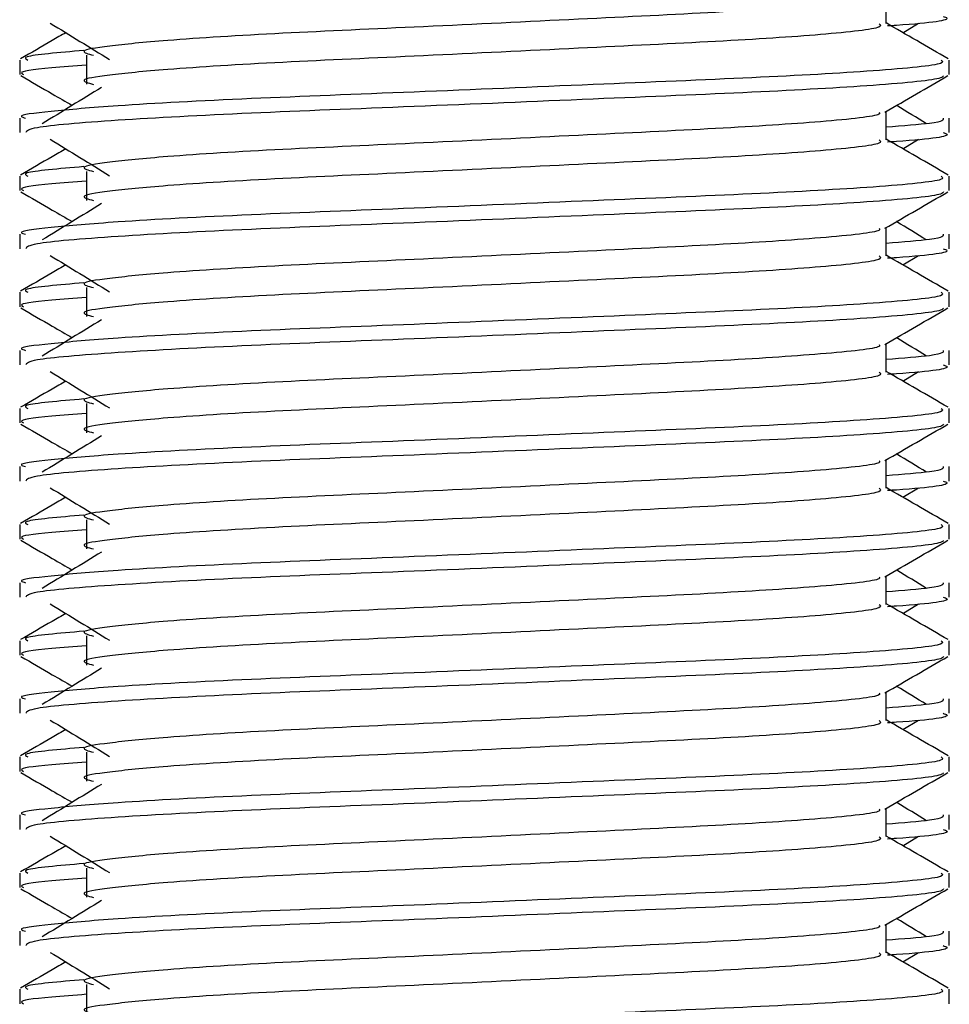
# Model space of a CAD drawing. Header units: millimetres. Extents: x 0 to 420, y 0 to 297.
# Tile 89 of 119: x 302.92 to 303.448, y 203.537 to 204.096. Entities that reach past the tile are written whole.
import ezdxf

# ---------------------------------------------------------------- set-up
doc = ezdxf.new("R2010")
doc.units = ezdxf.units.MM

msp = doc.modelspace()

# ---------------------------------------------------------------- linework, layer by layer
at = {"color": 7, "linetype": 'Continuous', "lineweight": 25}
for p, q in [((303.41212, 204.09371), (303.41212, 204.1098)), ((303.42164, 204.08855), (303.43047, 204.09395)), ((302.91997, 204.07302), (302.91997, 204.06479)), ((302.95796, 204.07575), (302.95796, 204.05925)), ((303.44783, 204.06479), (303.44783, 204.07302)), ((303.41212, 204.02773), (303.41212, 204.04382)), ((302.91997, 204.04003), (302.91997, 204.03181)), ((303.44783, 204.03181), (303.44783, 204.04003)), ((303.42164, 204.02256), (303.43047, 204.02797)), ((302.91997, 204.00703), (302.91997, 203.99881)), ((302.95796, 204.00976), (302.95796, 203.99327)), ((303.44783, 203.99881), (303.44783, 204.00703)), ((303.41212, 203.96175), (303.41212, 203.97783)), ((302.91997, 203.97405), (302.91997, 203.96583)), ((303.44783, 203.96583), (303.44783, 203.97405)), ((303.42164, 203.95658), (303.43047, 203.96199)), ((302.95796, 203.94378), (302.95796, 203.92728)), ((302.91997, 203.94105), (302.91997, 203.93282)), ((303.44783, 203.93282), (303.44783, 203.94105)), ((303.41212, 203.89576), (303.41212, 203.91185)), ((302.91997, 203.90807), (302.91997, 203.89984)), ((303.44783, 203.89984), (303.44783, 203.90807)), ((303.42164, 203.8906), (303.43047, 203.89601)), ((302.95796, 203.8778), (302.95796, 203.8613)), ((302.91997, 203.87507), (302.91997, 203.86684)), ((303.44783, 203.86684), (303.44783, 203.87507)), ((303.41212, 203.82978), (303.41212, 203.84587)), ((302.91997, 203.84209), (302.91997, 203.83386)), ((303.44783, 203.83386), (303.44783, 203.84209)), ((303.42164, 203.82461), (303.43047, 203.83002)), ((302.91997, 203.80909), (302.91997, 203.80086)), ((302.95796, 203.81181), (302.95796, 203.79532)), ((303.44783, 203.80086), (303.44783, 203.80909)), ((302.91997, 203.7761), (302.91997, 203.76788)), ((303.41212, 203.7638), (303.41212, 203.77988)), ((303.44783, 203.76788), (303.44783, 203.7761)), ((303.42164, 203.75863), (303.43047, 203.76404)), ((302.91997, 203.7431), (302.91997, 203.73487)), ((302.95796, 203.74583), (302.95796, 203.72933)), ((303.44783, 203.73487), (303.44783, 203.7431)), ((303.41212, 203.69781), (303.41212, 203.7139)), ((302.91997, 203.71012), (302.91997, 203.7019)), ((303.44783, 203.7019), (303.44783, 203.71012)), ((303.42164, 203.69265), (303.43047, 203.69806)), ((302.91997, 203.67712), (302.91997, 203.66889)), ((302.95796, 203.67985), (302.95796, 203.66335)), ((303.44783, 203.66889), (303.44783, 203.67712)), ((303.41212, 203.63183), (303.41212, 203.64792)), ((302.91997, 203.64414), (302.91997, 203.63591)), ((303.44783, 203.63591), (303.44783, 203.64414)), ((303.42164, 203.62666), (303.43047, 203.63207)), ((302.95796, 203.61386), (302.95796, 203.59737)), ((302.91997, 203.61114), (302.91997, 203.60291)), ((303.44783, 203.60291), (303.44783, 203.61114)), ((303.41212, 203.56585), (303.41212, 203.58193)), ((302.91997, 203.57815), (302.91997, 203.56993)), ((303.44783, 203.56993), (303.44783, 203.57815)), ((303.42164, 203.56068), (303.43047, 203.56609)), ((302.95796, 203.54788), (302.95796, 203.53139)), ((302.91997, 203.54515), (302.91997, 203.53693)), ((303.44783, 203.53693), (303.44783, 203.54515))]:
    msp.add_line(p, q, dxfattribs=at)
for points, knots in [([(303.40807, 204.10933), (303.40834, 204.10896), (303.40955, 204.1073), (303.37848, 204.10391), (303.31883, 204.10007), (303.23771, 204.09622), (303.14963, 204.09187), (303.06622, 204.08822), (303.00457, 204.08447), (302.96905, 204.08089), (302.95246, 204.07826), (302.95893, 204.07648), (302.96181, 204.07568)], [0, 0, 0, 0, 0.035107, 0.156135, 0.273953, 0.391653, 0.512699, 0.629093, 0.748412, 0.840135, 0.92875, 1, 1, 1, 1]), ([(303.44441, 204.09779), (303.44538, 204.09748), (303.4503, 204.09591), (303.4376, 204.09394), (303.41456, 204.09246), (303.41283, 204.09235)], [0, 0, 0, 0, 0.18373, 0.938556, 1, 1, 1, 1]), ([(302.94617, 204.08855), (302.94357, 204.08704), (302.935, 204.08208), (302.92644, 204.07713), (302.92047, 204.07368)], [0, 0, 0, 0, 0.303338, 1, 1, 1, 1]), ([(302.93734, 204.09395), (302.94296, 204.09051), (302.95421, 204.08362), (302.96543, 204.07673), (302.97105, 204.07329)], [0, 0, 0, 0, 0.500011, 1, 1, 1, 1]), ([(303.40817, 204.09366), (303.4089, 204.09302), (303.41106, 204.0911), (303.37894, 204.08742), (303.3187, 204.08357), (303.23774, 204.07973), (303.14962, 204.07537), (303.06622, 204.07172), (303.00457, 204.06798), (302.96905, 204.0644), (302.95247, 204.06176), (302.95893, 204.05998), (302.9618, 204.05919)], [0, 0, 0, 0, 0.059132, 0.177163, 0.292064, 0.406849, 0.524898, 0.638409, 0.754774, 0.844226, 0.930647, 1, 1, 1, 1]), ([(303.44733, 204.07368), (303.44137, 204.07713), (303.42963, 204.08392), (303.41789, 204.09071), (303.41212, 204.09405)], [0, 0, 0, 0, 0.5083681, 1, 1, 1, 1]), ([(302.95649, 204.07842), (302.94221, 204.07721), (302.92026, 204.07534), (302.92343, 204.07362), (302.92454, 204.07302)], [0, 0, 0, 0, 0.651043, 1, 1, 1, 1]), ([(303.44327, 204.07302), (303.44408, 204.07239), (303.44656, 204.07048), (303.40945, 204.0668), (303.3398, 204.06295), (303.24618, 204.05911), (303.14424, 204.05475), (303.04788, 204.0511), (302.97625, 204.04736), (302.93614, 204.04377), (302.9178, 204.04161), (302.92223, 204.04033), (302.92327, 204.04003)], [0, 0, 0, 0, 0.061077, 0.184512, 0.304677, 0.424721, 0.548174, 0.666888, 0.788581, 0.882129, 0.97251, 1, 1, 1, 1]), ([(302.95796, 204.07012), (302.95094, 204.06961), (302.92938, 204.06803), (302.91909, 204.06636), (302.92158, 204.06508), (302.92216, 204.06479)], [0, 0, 0, 0, 0.270543, 0.831179, 1, 1, 1, 1]), ([(302.9206, 204.06413), (302.92656, 204.06067), (302.9363, 204.05504), (302.94603, 204.04941), (302.94979, 204.04723)], [0, 0, 0, 0, 0.61317, 1, 1, 1, 1]), ([(303.44468, 204.06408), (303.44448, 204.06367), (303.44363, 204.06197), (303.40954, 204.05855), (303.33979, 204.0547), (303.24616, 204.05086), (303.14433, 204.0465), (303.04752, 204.04286), (302.97134, 204.03877), (302.92543, 204.03488), (302.92399, 204.03272), (302.92339, 204.03181)], [0, 0, 0, 0, 0.039912, 0.166158, 0.289058, 0.411836, 0.5381, 0.659517, 0.783982, 0.909693, 1, 1, 1, 1]), ([(303.4114, 204.0434), (303.41737, 204.04686), (303.4293, 204.05377), (303.44124, 204.06067), (303.44721, 204.06413)], [0, 0, 0, 0, 0.499936, 1, 1, 1, 1]), ([(302.96649, 204.05745), (302.96086, 204.05401), (302.94961, 204.04712), (302.93839, 204.04023), (302.93278, 204.03679)], [0, 0, 0, 0, 0.49999, 1, 1, 1, 1]), ([(303.43502, 204.03679), (303.42941, 204.04023), (303.42375, 204.04371), (303.41807, 204.04719), (303.41801, 204.04723)], [0, 0, 0, 0, 0.989832, 1, 1, 1, 1]), ([(303.40807, 204.04335), (303.40834, 204.04298), (303.40955, 204.04132), (303.37848, 204.03792), (303.31883, 204.03408), (303.23771, 204.03024), (303.14963, 204.02589), (303.06622, 204.02224), (303.00457, 204.01849), (302.96905, 204.01491), (302.95246, 204.01227), (302.95893, 204.01049), (302.96181, 204.0097)], [0, 0, 0, 0, 0.035107, 0.156135, 0.273953, 0.391653, 0.512699, 0.629093, 0.748412, 0.840135, 0.92875, 1, 1, 1, 1]), ([(303.44453, 204.04003), (303.44468, 204.03905), (303.44493, 204.03738), (303.42165, 204.03557), (303.41212, 204.03483)], [0, 0, 0, 0, 0.590683, 1, 1, 1, 1]), ([(302.93734, 204.02797), (302.94296, 204.02453), (302.95421, 204.01764), (302.96543, 204.01075), (302.97105, 204.00731)], [0, 0, 0, 0, 0.500011, 1, 1, 1, 1]), ([(303.40817, 204.02768), (303.4089, 204.02704), (303.41106, 204.02512), (303.37894, 204.02144), (303.3187, 204.01758), (303.23774, 204.01375), (303.14962, 204.00939), (303.06622, 204.00574), (303.00457, 204.00199), (302.96905, 203.99841), (302.95247, 203.99578), (302.95893, 203.994), (302.9618, 203.99321)], [0, 0, 0, 0, 0.059132, 0.177163, 0.292064, 0.406849, 0.524898, 0.638409, 0.754774, 0.844226, 0.930647, 1, 1, 1, 1]), ([(303.44733, 204.00769), (303.44137, 204.01115), (303.42963, 204.01794), (303.41789, 204.02473), (303.41212, 204.02807)], [0, 0, 0, 0, 0.508368, 1, 1, 1, 1]), ([(303.44441, 204.03181), (303.44538, 204.0315), (303.4503, 204.02992), (303.4376, 204.02795), (303.41456, 204.02648), (303.41283, 204.02637)], [0, 0, 0, 0, 0.18373, 0.938556, 1, 1, 1, 1]), ([(302.94617, 204.02256), (302.94357, 204.02106), (302.935, 204.0161), (302.92644, 204.01115), (302.92047, 204.00769)], [0, 0, 0, 0, 0.303338, 1, 1, 1, 1]), ([(302.95649, 204.01244), (302.94221, 204.01122), (302.92026, 204.00936), (302.92343, 204.00764), (302.92454, 204.00703)], [0, 0, 0, 0, 0.651043, 1, 1, 1, 1]), ([(303.44327, 204.00703), (303.44408, 204.0064), (303.44656, 204.00449), (303.40945, 204.00082), (303.3398, 203.99697), (303.24618, 203.99313), (303.14424, 203.98877), (303.04788, 203.98512), (302.97625, 203.98138), (302.93614, 203.97779), (302.9178, 203.97563), (302.92223, 203.97435), (302.92327, 203.97405)], [0, 0, 0, 0, 0.061077, 0.184512, 0.304677, 0.424721, 0.548174, 0.666888, 0.788581, 0.882129, 0.97251, 1, 1, 1, 1]), ([(302.95796, 204.00414), (302.95094, 204.00363), (302.92938, 204.00205), (302.91909, 204.00037), (302.92158, 203.9991), (302.92216, 203.99881)], [0, 0, 0, 0, 0.270543, 0.831179, 1, 1, 1, 1]), ([(302.9206, 203.99814), (302.92656, 203.99469), (302.9363, 203.98906), (302.94603, 203.98342), (302.94979, 203.98124)], [0, 0, 0, 0, 0.61317, 1, 1, 1, 1]), ([(303.44468, 203.9981), (303.44448, 203.99769), (303.44363, 203.99599), (303.40954, 203.99257), (303.33979, 203.98872), (303.24616, 203.98488), (303.14433, 203.98052), (303.04752, 203.97687), (302.97134, 203.97279), (302.92543, 203.9689), (302.92399, 203.96673), (302.92339, 203.96583)], [0, 0, 0, 0, 0.039912, 0.166158, 0.289058, 0.411836, 0.5381, 0.659517, 0.783982, 0.909693, 1, 1, 1, 1]), ([(303.4114, 203.97742), (303.41737, 203.98087), (303.4293, 203.98778), (303.44124, 203.99469), (303.44721, 203.99814)], [0, 0, 0, 0, 0.499936, 1, 1, 1, 1]), ([(302.96649, 203.99147), (302.96086, 203.98802), (302.94961, 203.98114), (302.93839, 203.97425), (302.93278, 203.9708)], [0, 0, 0, 0, 0.49999, 1, 1, 1, 1]), ([(303.40807, 203.97737), (303.40834, 203.977), (303.40955, 203.97534), (303.37848, 203.97194), (303.31883, 203.9681), (303.23771, 203.96426), (303.14963, 203.9599), (303.06622, 203.95625), (303.00457, 203.95251), (302.96905, 203.94893), (302.95246, 203.94629), (302.95893, 203.94451), (302.96181, 203.94372)], [0, 0, 0, 0, 0.035107, 0.156135, 0.273953, 0.391653, 0.512699, 0.629093, 0.748412, 0.840135, 0.92875, 1, 1, 1, 1]), ([(303.43502, 203.9708), (303.42941, 203.97425), (303.42375, 203.97773), (303.41807, 203.98121), (303.41801, 203.98124)], [0, 0, 0, 0, 0.9898318, 1, 1, 1, 1]), ([(303.44453, 203.97405), (303.44468, 203.97307), (303.44493, 203.9714), (303.42165, 203.96959), (303.41212, 203.96885)], [0, 0, 0, 0, 0.590683, 1, 1, 1, 1]), ([(303.44441, 203.96583), (303.44538, 203.96552), (303.4503, 203.96394), (303.4376, 203.96197), (303.41456, 203.96049), (303.41283, 203.96038)], [0, 0, 0, 0, 0.18373, 0.938556, 1, 1, 1, 1]), ([(302.93734, 203.96199), (302.94296, 203.95854), (302.95421, 203.95166), (302.96543, 203.94477), (302.97105, 203.94132)], [0, 0, 0, 0, 0.500011, 1, 1, 1, 1]), ([(303.40817, 203.9617), (303.4089, 203.96106), (303.41106, 203.95914), (303.37894, 203.95545), (303.3187, 203.9516), (303.23774, 203.94776), (303.14962, 203.94341), (303.06622, 203.93976), (303.00457, 203.93601), (302.96905, 203.93243), (302.95247, 203.9298), (302.95893, 203.92802), (302.9618, 203.92723)], [0, 0, 0, 0, 0.059132, 0.177163, 0.292064, 0.406849, 0.524898, 0.638409, 0.754774, 0.844226, 0.930647, 1, 1, 1, 1]), ([(303.44733, 203.94171), (303.44137, 203.94516), (303.42963, 203.95195), (303.41789, 203.95875), (303.41212, 203.96209)], [0, 0, 0, 0, 0.508368, 1, 1, 1, 1]), ([(302.94617, 203.95658), (302.94357, 203.95508), (302.935, 203.95012), (302.92644, 203.94516), (302.92047, 203.94171)], [0, 0, 0, 0, 0.303338, 1, 1, 1, 1]), ([(302.95649, 203.94646), (302.94221, 203.94524), (302.92026, 203.94337), (302.92343, 203.94165), (302.92454, 203.94105)], [0, 0, 0, 0, 0.651043, 1, 1, 1, 1]), ([(303.44327, 203.94105), (303.44408, 203.94042), (303.44656, 203.93851), (303.40945, 203.93483), (303.3398, 203.93098), (303.24618, 203.92714), (303.14424, 203.92279), (303.04788, 203.91914), (302.97625, 203.91539), (302.93614, 203.91181), (302.9178, 203.90965), (302.92223, 203.90837), (302.92327, 203.90807)], [0, 0, 0, 0, 0.061077, 0.184512, 0.304677, 0.424721, 0.548174, 0.666888, 0.788581, 0.882129, 0.97251, 1, 1, 1, 1]), ([(302.95796, 203.93816), (302.95094, 203.93764), (302.92938, 203.93606), (302.91909, 203.93439), (302.92158, 203.93312), (302.92216, 203.93282)], [0, 0, 0, 0, 0.270543, 0.831179, 1, 1, 1, 1]), ([(302.9206, 203.93216), (302.92656, 203.92871), (302.9363, 203.92307), (302.94603, 203.91744), (302.94979, 203.91526)], [0, 0, 0, 0, 0.61317, 1, 1, 1, 1]), ([(303.44468, 203.93212), (303.44448, 203.93171), (303.44363, 203.93), (303.40954, 203.92658), (303.33979, 203.92273), (303.24616, 203.91889), (303.14433, 203.91454), (303.04752, 203.91089), (302.97134, 203.90681), (302.92543, 203.90291), (302.92399, 203.90075), (302.92339, 203.89984)], [0, 0, 0, 0, 0.039912, 0.166158, 0.289058, 0.411836, 0.5381, 0.659517, 0.783982, 0.909693, 1, 1, 1, 1]), ([(303.4114, 203.91144), (303.41737, 203.91489), (303.4293, 203.9218), (303.44124, 203.92871), (303.44721, 203.93216)], [0, 0, 0, 0, 0.4999356, 1, 1, 1, 1]), ([(302.96649, 203.92548), (302.96086, 203.92204), (302.94961, 203.91515), (302.93839, 203.90827), (302.93278, 203.90482)], [0, 0, 0, 0, 0.49999, 1, 1, 1, 1]), ([(303.43502, 203.90482), (303.42941, 203.90827), (303.42375, 203.91174), (303.41807, 203.91522), (303.41801, 203.91526)], [0, 0, 0, 0, 0.989832, 1, 1, 1, 1]), ([(303.40807, 203.91138), (303.40834, 203.91101), (303.40955, 203.90935), (303.37848, 203.90596), (303.31883, 203.90212), (303.23771, 203.89827), (303.14963, 203.89392), (303.06622, 203.89027), (303.00457, 203.88652), (302.96905, 203.88294), (302.95246, 203.88031), (302.95893, 203.87853), (302.96181, 203.87774)], [0, 0, 0, 0, 0.035107, 0.156135, 0.273953, 0.391653, 0.512699, 0.629093, 0.748412, 0.840135, 0.92875, 1, 1, 1, 1]), ([(303.44453, 203.90807), (303.44468, 203.90708), (303.44493, 203.90542), (303.42165, 203.9036), (303.41212, 203.90286)], [0, 0, 0, 0, 0.590683, 1, 1, 1, 1]), ([(303.44441, 203.89984), (303.44538, 203.89954), (303.4503, 203.89796), (303.4376, 203.89599), (303.41456, 203.89451), (303.41283, 203.8944)], [0, 0, 0, 0, 0.18373, 0.938556, 1, 1, 1, 1]), ([(302.93734, 203.89601), (302.94296, 203.89256), (302.95421, 203.88567), (302.96543, 203.87878), (302.97105, 203.87534)], [0, 0, 0, 0, 0.500011, 1, 1, 1, 1]), ([(303.40817, 203.89571), (303.4089, 203.89507), (303.41106, 203.89315), (303.37894, 203.88947), (303.3187, 203.88562), (303.23774, 203.88178), (303.14962, 203.87742), (303.06622, 203.87377), (303.00457, 203.87003), (302.96905, 203.86645), (302.95247, 203.86381), (302.95893, 203.86204), (302.9618, 203.86124)], [0, 0, 0, 0, 0.059132, 0.177163, 0.292064, 0.406849, 0.524898, 0.638409, 0.754774, 0.844226, 0.930647, 1, 1, 1, 1]), ([(303.44733, 203.87573), (303.44137, 203.87918), (303.42963, 203.88597), (303.41789, 203.89276), (303.41212, 203.89611)], [0, 0, 0, 0, 0.508368, 1, 1, 1, 1]), ([(302.94617, 203.8906), (302.94357, 203.88909), (302.935, 203.88413), (302.92644, 203.87918), (302.92047, 203.87573)], [0, 0, 0, 0, 0.3033381, 1, 1, 1, 1]), ([(302.95649, 203.88047), (302.94221, 203.87926), (302.92026, 203.87739), (302.92343, 203.87567), (302.92454, 203.87507)], [0, 0, 0, 0, 0.651043, 1, 1, 1, 1]), ([(303.44327, 203.87507), (303.44408, 203.87444), (303.44656, 203.87253), (303.40945, 203.86885), (303.3398, 203.865), (303.24618, 203.86116), (303.14424, 203.8568), (303.04788, 203.85315), (302.97625, 203.84941), (302.93614, 203.84582), (302.9178, 203.84367), (302.92223, 203.84238), (302.92327, 203.84209)], [0, 0, 0, 0, 0.061077, 0.184512, 0.304677, 0.424721, 0.548174, 0.666888, 0.788581, 0.882129, 0.97251, 1, 1, 1, 1]), ([(302.95796, 203.87217), (302.95094, 203.87166), (302.92938, 203.87008), (302.91909, 203.86841), (302.92158, 203.86714), (302.92216, 203.86684)], [0, 0, 0, 0, 0.270543, 0.831179, 1, 1, 1, 1]), ([(302.9206, 203.86618), (302.92656, 203.86272), (302.9363, 203.85709), (302.94603, 203.85146), (302.94979, 203.84928)], [0, 0, 0, 0, 0.61317, 1, 1, 1, 1]), ([(303.44468, 203.86613), (303.44448, 203.86572), (303.44363, 203.86402), (303.40954, 203.8606), (303.33979, 203.85675), (303.24616, 203.85291), (303.14433, 203.84856), (303.04752, 203.84491), (302.97134, 203.84082), (302.92543, 203.83693), (302.92399, 203.83477), (302.92339, 203.83386)], [0, 0, 0, 0, 0.039912, 0.166158, 0.289058, 0.411836, 0.5381, 0.659517, 0.783982, 0.909693, 1, 1, 1, 1]), ([(303.4114, 203.84545), (303.41737, 203.84891), (303.4293, 203.85582), (303.44124, 203.86272), (303.44721, 203.86618)], [0, 0, 0, 0, 0.499936, 1, 1, 1, 1]), ([(302.96649, 203.8595), (302.96086, 203.85606), (302.94961, 203.84917), (302.93839, 203.84228), (302.93278, 203.83884)], [0, 0, 0, 0, 0.49999, 1, 1, 1, 1]), ([(303.43502, 203.83884), (303.42941, 203.84228), (303.42375, 203.84576), (303.41807, 203.84924), (303.41801, 203.84928)], [0, 0, 0, 0, 0.989832, 1, 1, 1, 1]), ([(303.40807, 203.8454), (303.40834, 203.84503), (303.40955, 203.84337), (303.37848, 203.83998), (303.31883, 203.83613), (303.23771, 203.83229), (303.14963, 203.82794), (303.06622, 203.82429), (303.00457, 203.82054), (302.96905, 203.81696), (302.95246, 203.81432), (302.95893, 203.81255), (302.96181, 203.81175)], [0, 0, 0, 0, 0.035107, 0.156135, 0.273953, 0.391653, 0.512699, 0.629093, 0.748412, 0.840135, 0.92875, 1, 1, 1, 1]), ([(303.44453, 203.84209), (303.44468, 203.8411), (303.44493, 203.83943), (303.42165, 203.83762), (303.41212, 203.83688)], [0, 0, 0, 0, 0.590683, 1, 1, 1, 1]), ([(303.44441, 203.83386), (303.44538, 203.83355), (303.4503, 203.83197), (303.4376, 203.83), (303.41456, 203.82853), (303.41283, 203.82842)], [0, 0, 0, 0, 0.18373, 0.938556, 1, 1, 1, 1]), ([(302.93734, 203.83002), (302.94296, 203.82658), (302.95421, 203.81969), (302.96543, 203.8128), (302.97105, 203.80936)], [0, 0, 0, 0, 0.500011, 1, 1, 1, 1]), ([(303.40817, 203.82973), (303.4089, 203.82909), (303.41106, 203.82717), (303.37894, 203.82349), (303.3187, 203.81964), (303.23774, 203.8158), (303.14962, 203.81144), (303.06622, 203.80779), (303.00457, 203.80405), (302.96905, 203.80046), (302.95247, 203.79783), (302.95893, 203.79605), (302.9618, 203.79526)], [0, 0, 0, 0, 0.059132, 0.177163, 0.292064, 0.406849, 0.524898, 0.638409, 0.754774, 0.844226, 0.930647, 1, 1, 1, 1]), ([(303.44733, 203.80974), (303.44137, 203.8132), (303.42963, 203.81999), (303.41789, 203.82678), (303.41212, 203.83012)], [0, 0, 0, 0, 0.508368, 1, 1, 1, 1]), ([(302.94617, 203.82461), (302.94357, 203.82311), (302.935, 203.81815), (302.92644, 203.8132), (302.92047, 203.80974)], [0, 0, 0, 0, 0.303338, 1, 1, 1, 1]), ([(302.95649, 203.81449), (302.94221, 203.81328), (302.92026, 203.81141), (302.92343, 203.80969), (302.92454, 203.80909)], [0, 0, 0, 0, 0.651043, 1, 1, 1, 1]), ([(303.44327, 203.80909), (303.44408, 203.80845), (303.44656, 203.80654), (303.40945, 203.80287), (303.3398, 203.79902), (303.24618, 203.79518), (303.14424, 203.79082), (303.04788, 203.78717), (302.97625, 203.78343), (302.93614, 203.77984), (302.9178, 203.77768), (302.92223, 203.7764), (302.92327, 203.7761)], [0, 0, 0, 0, 0.061077, 0.184512, 0.304677, 0.424721, 0.548174, 0.666888, 0.788581, 0.882129, 0.97251, 1, 1, 1, 1]), ([(302.95796, 203.80619), (302.95094, 203.80568), (302.92938, 203.8041), (302.91909, 203.80242), (302.92158, 203.80115), (302.92216, 203.80086)], [0, 0, 0, 0, 0.270543, 0.831179, 1, 1, 1, 1]), ([(302.9206, 203.80019), (302.92656, 203.79674), (302.9363, 203.79111), (302.94603, 203.78547), (302.94979, 203.78329)], [0, 0, 0, 0, 0.61317, 1, 1, 1, 1]), ([(303.44468, 203.80015), (303.44448, 203.79974), (303.44363, 203.79804), (303.40954, 203.79462), (303.33979, 203.79077), (303.24616, 203.78693), (303.14433, 203.78257), (303.04752, 203.77893), (302.97134, 203.77484), (302.92543, 203.77095), (302.92399, 203.76878), (302.92339, 203.76788)], [0, 0, 0, 0, 0.0399117, 0.1661575, 0.2890582, 0.4118359, 0.5381002, 0.6595169, 0.7839817, 0.9096926, 1, 1, 1, 1]), ([(303.4114, 203.77947), (303.41737, 203.78292), (303.4293, 203.78983), (303.44124, 203.79674), (303.44721, 203.80019)], [0, 0, 0, 0, 0.499936, 1, 1, 1, 1]), ([(302.96649, 203.79352), (302.96086, 203.79007), (302.94961, 203.78319), (302.93839, 203.7763), (302.93278, 203.77286)], [0, 0, 0, 0, 0.49999, 1, 1, 1, 1]), ([(303.43502, 203.77286), (303.42941, 203.7763), (303.42375, 203.77978), (303.41807, 203.78326), (303.41801, 203.78329)], [0, 0, 0, 0, 0.989832, 1, 1, 1, 1]), ([(303.40807, 203.77942), (303.40834, 203.77905), (303.40955, 203.77739), (303.37848, 203.77399), (303.31883, 203.77015), (303.23771, 203.76631), (303.14963, 203.76195), (303.06622, 203.7583), (303.00457, 203.75456), (302.96905, 203.75098), (302.95246, 203.74834), (302.95893, 203.74656), (302.96181, 203.74577)], [0, 0, 0, 0, 0.035107, 0.156135, 0.273953, 0.391653, 0.512699, 0.629093, 0.748412, 0.840135, 0.92875, 1, 1, 1, 1]), ([(303.44453, 203.7761), (303.44468, 203.77512), (303.44493, 203.77345), (303.42165, 203.77164), (303.41212, 203.7709)], [0, 0, 0, 0, 0.590683, 1, 1, 1, 1]), ([(303.44733, 203.74376), (303.44137, 203.74721), (303.42963, 203.754), (303.41789, 203.7608), (303.41212, 203.76414)], [0, 0, 0, 0, 0.508368, 1, 1, 1, 1]), ([(303.44441, 203.76788), (303.44538, 203.76757), (303.4503, 203.76599), (303.4376, 203.76402), (303.41456, 203.76255), (303.41283, 203.76243)], [0, 0, 0, 0, 0.18373, 0.938556, 1, 1, 1, 1]), ([(302.94617, 203.75863), (302.94357, 203.75713), (302.935, 203.75217), (302.92644, 203.74721), (302.92047, 203.74376)], [0, 0, 0, 0, 0.303338, 1, 1, 1, 1]), ([(302.93734, 203.76404), (302.94296, 203.76059), (302.95421, 203.75371), (302.96543, 203.74682), (302.97105, 203.74337)], [0, 0, 0, 0, 0.500011, 1, 1, 1, 1]), ([(303.40817, 203.76375), (303.4089, 203.76311), (303.41106, 203.76119), (303.37894, 203.7575), (303.3187, 203.75365), (303.23774, 203.74981), (303.14962, 203.74546), (303.06622, 203.74181), (303.00457, 203.73806), (302.96905, 203.73448), (302.95247, 203.73185), (302.95893, 203.73007), (302.9618, 203.72928)], [0, 0, 0, 0, 0.059132, 0.177163, 0.292064, 0.406849, 0.524898, 0.638409, 0.754774, 0.844226, 0.930647, 1, 1, 1, 1]), ([(302.95649, 203.74851), (302.94221, 203.74729), (302.92026, 203.74543), (302.92343, 203.7437), (302.92454, 203.7431)], [0, 0, 0, 0, 0.651043, 1, 1, 1, 1]), ([(303.44327, 203.7431), (303.44408, 203.74247), (303.44656, 203.74056), (303.40945, 203.73688), (303.3398, 203.73303), (303.24618, 203.72919), (303.14424, 203.72484), (303.04788, 203.72119), (302.97625, 203.71744), (302.93614, 203.71386), (302.9178, 203.7117), (302.92223, 203.71042), (302.92327, 203.71012)], [0, 0, 0, 0, 0.0610772, 0.1845123, 0.3046768, 0.4247211, 0.5481742, 0.6668878, 0.7885815, 0.8821287, 0.9725098, 1, 1, 1, 1]), ([(302.95796, 203.74021), (302.95094, 203.73969), (302.92938, 203.73812), (302.91909, 203.73644), (302.92158, 203.73517), (302.92216, 203.73487)], [0, 0, 0, 0, 0.270543, 0.831179, 1, 1, 1, 1]), ([(302.9206, 203.73421), (302.92656, 203.73076), (302.9363, 203.72512), (302.94603, 203.71949), (302.94979, 203.71731)], [0, 0, 0, 0, 0.61317, 1, 1, 1, 1]), ([(303.44468, 203.73417), (303.44448, 203.73376), (303.44363, 203.73205), (303.40954, 203.72863), (303.33979, 203.72479), (303.24616, 203.72095), (303.14433, 203.71659), (303.04752, 203.71294), (302.97134, 203.70886), (302.92543, 203.70497), (302.92399, 203.7028), (302.92339, 203.7019)], [0, 0, 0, 0, 0.039912, 0.166158, 0.289058, 0.411836, 0.5381, 0.659517, 0.783982, 0.909693, 1, 1, 1, 1]), ([(303.4114, 203.71349), (303.41737, 203.71694), (303.4293, 203.72385), (303.44124, 203.73076), (303.44721, 203.73421)], [0, 0, 0, 0, 0.499936, 1, 1, 1, 1]), ([(302.96649, 203.72754), (302.96086, 203.72409), (302.94961, 203.7172), (302.93839, 203.71032), (302.93278, 203.70687)], [0, 0, 0, 0, 0.49999, 1, 1, 1, 1]), ([(303.43502, 203.70687), (303.42941, 203.71032), (303.42375, 203.7138), (303.41807, 203.71727), (303.41801, 203.71731)], [0, 0, 0, 0, 0.989832, 1, 1, 1, 1]), ([(303.40807, 203.71344), (303.40834, 203.71306), (303.40955, 203.71141), (303.37848, 203.70801), (303.31883, 203.70417), (303.23771, 203.70033), (303.14963, 203.69597), (303.06622, 203.69232), (303.00457, 203.68857), (302.96905, 203.68499), (302.95246, 203.68236), (302.95893, 203.68058), (302.96181, 203.67979)], [0, 0, 0, 0, 0.035107, 0.156135, 0.273953, 0.391653, 0.512699, 0.629093, 0.748412, 0.840135, 0.92875, 1, 1, 1, 1]), ([(303.44453, 203.71012), (303.44468, 203.70914), (303.44493, 203.70747), (303.42165, 203.70565), (303.41212, 203.70491)], [0, 0, 0, 0, 0.590683, 1, 1, 1, 1]), ([(302.93734, 203.69806), (302.94296, 203.69461), (302.95421, 203.68772), (302.96543, 203.68083), (302.97105, 203.67739)], [0, 0, 0, 0, 0.500011, 1, 1, 1, 1]), ([(303.40817, 203.69776), (303.4089, 203.69712), (303.41106, 203.69521), (303.37894, 203.69152), (303.3187, 203.68767), (303.23774, 203.68383), (303.14962, 203.67947), (303.06622, 203.67582), (303.00457, 203.67208), (302.96905, 203.6685), (302.95247, 203.66586), (302.95893, 203.66409), (302.9618, 203.66329)], [0, 0, 0, 0, 0.059132, 0.177163, 0.292064, 0.406849, 0.524898, 0.638409, 0.754774, 0.844226, 0.930647, 1, 1, 1, 1]), ([(303.44733, 203.67778), (303.44137, 203.68123), (303.42963, 203.68802), (303.41789, 203.69482), (303.41212, 203.69816)], [0, 0, 0, 0, 0.508368, 1, 1, 1, 1]), ([(303.44441, 203.7019), (303.44538, 203.70159), (303.4503, 203.70001), (303.4376, 203.69804), (303.41456, 203.69656), (303.41283, 203.69645)], [0, 0, 0, 0, 0.18373, 0.938556, 1, 1, 1, 1]), ([(302.94617, 203.69265), (302.94357, 203.69114), (302.935, 203.68619), (302.92644, 203.68123), (302.92047, 203.67778)], [0, 0, 0, 0, 0.303338, 1, 1, 1, 1]), ([(302.95649, 203.68253), (302.94221, 203.68131), (302.92026, 203.67944), (302.92343, 203.67772), (302.92454, 203.67712)], [0, 0, 0, 0, 0.6510435, 1, 1, 1, 1]), ([(303.44327, 203.67712), (303.44408, 203.67649), (303.44656, 203.67458), (303.40945, 203.6709), (303.3398, 203.66705), (303.24618, 203.66321), (303.14424, 203.65885), (303.04788, 203.6552), (302.97625, 203.65146), (302.93614, 203.64787), (302.9178, 203.64572), (302.92223, 203.64444), (302.92327, 203.64414)], [0, 0, 0, 0, 0.0610772, 0.1845123, 0.3046768, 0.4247211, 0.5481742, 0.6668878, 0.7885815, 0.8821287, 0.9725098, 1, 1, 1, 1]), ([(302.95796, 203.67422), (302.95094, 203.67371), (302.92938, 203.67213), (302.91909, 203.67046), (302.92158, 203.66919), (302.92216, 203.66889)], [0, 0, 0, 0, 0.270543, 0.831179, 1, 1, 1, 1]), ([(302.9206, 203.66823), (302.92656, 203.66477), (302.9363, 203.65914), (302.94603, 203.65351), (302.94979, 203.65133)], [0, 0, 0, 0, 0.61317, 1, 1, 1, 1]), ([(303.44468, 203.66818), (303.44448, 203.66777), (303.44363, 203.66607), (303.40954, 203.66265), (303.33979, 203.6588), (303.24616, 203.65496), (303.14433, 203.65061), (303.04752, 203.64696), (302.97134, 203.64287), (302.92543, 203.63898), (302.92399, 203.63682), (302.92339, 203.63591)], [0, 0, 0, 0, 0.039912, 0.166158, 0.289058, 0.411836, 0.5381, 0.659517, 0.783982, 0.909693, 1, 1, 1, 1]), ([(303.4114, 203.6475), (303.41737, 203.65096), (303.4293, 203.65787), (303.44124, 203.66477), (303.44721, 203.66823)], [0, 0, 0, 0, 0.499936, 1, 1, 1, 1]), ([(302.96649, 203.66155), (302.96086, 203.65811), (302.94961, 203.65122), (302.93839, 203.64433), (302.93278, 203.64089)], [0, 0, 0, 0, 0.49999, 1, 1, 1, 1]), ([(303.40807, 203.64745), (303.40834, 203.64708), (303.40955, 203.64542), (303.37848, 203.64203), (303.31883, 203.63818), (303.23771, 203.63434), (303.14963, 203.62999), (303.06622, 203.62634), (303.00457, 203.62259), (302.96905, 203.61901), (302.95246, 203.61637), (302.95893, 203.6146), (302.96181, 203.6138)], [0, 0, 0, 0, 0.035107, 0.156135, 0.273953, 0.391653, 0.512699, 0.629093, 0.748412, 0.840135, 0.92875, 1, 1, 1, 1]), ([(303.43502, 203.64089), (303.42941, 203.64433), (303.42375, 203.64781), (303.41807, 203.65129), (303.41801, 203.65133)], [0, 0, 0, 0, 0.989832, 1, 1, 1, 1]), ([(303.44453, 203.64414), (303.44468, 203.64315), (303.44493, 203.64149), (303.42165, 203.63967), (303.41212, 203.63893)], [0, 0, 0, 0, 0.590683, 1, 1, 1, 1]), ([(303.44441, 203.63591), (303.44538, 203.6356), (303.4503, 203.63402), (303.4376, 203.63206), (303.41456, 203.63058), (303.41283, 203.63047)], [0, 0, 0, 0, 0.18373, 0.938556, 1, 1, 1, 1]), ([(302.93734, 203.63207), (302.94296, 203.62863), (302.95421, 203.62174), (302.96543, 203.61485), (302.97105, 203.61141)], [0, 0, 0, 0, 0.500011, 1, 1, 1, 1]), ([(303.40817, 203.63178), (303.4089, 203.63114), (303.41106, 203.62922), (303.37894, 203.62554), (303.3187, 203.62169), (303.23774, 203.61785), (303.14962, 203.61349), (303.06622, 203.60984), (303.00457, 203.6061), (302.96905, 203.60251), (302.95247, 203.59988), (302.95893, 203.5981), (302.9618, 203.59731)], [0, 0, 0, 0, 0.059132, 0.177163, 0.292064, 0.406849, 0.524898, 0.638409, 0.754774, 0.844226, 0.930647, 1, 1, 1, 1]), ([(303.44733, 203.61179), (303.44137, 203.61525), (303.42963, 203.62204), (303.41789, 203.62883), (303.41212, 203.63217)], [0, 0, 0, 0, 0.5083681, 1, 1, 1, 1]), ([(302.94617, 203.62666), (302.94357, 203.62516), (302.935, 203.6202), (302.92644, 203.61525), (302.92047, 203.61179)], [0, 0, 0, 0, 0.303338, 1, 1, 1, 1]), ([(302.95649, 203.61654), (302.94221, 203.61533), (302.92026, 203.61346), (302.92343, 203.61174), (302.92454, 203.61114)], [0, 0, 0, 0, 0.6510435, 1, 1, 1, 1]), ([(303.44327, 203.61114), (303.44408, 203.6105), (303.44656, 203.60859), (303.40945, 203.60492), (303.3398, 203.60107), (303.24618, 203.59723), (303.14424, 203.59287), (303.04788, 203.58922), (302.97625, 203.58548), (302.93614, 203.58189), (302.9178, 203.57973), (302.92223, 203.57845), (302.92327, 203.57815)], [0, 0, 0, 0, 0.0610772, 0.1845123, 0.3046768, 0.4247211, 0.5481742, 0.6668878, 0.7885815, 0.8821287, 0.9725098, 1, 1, 1, 1]), ([(302.95796, 203.60824), (302.95094, 203.60773), (302.92938, 203.60615), (302.91909, 203.60448), (302.92158, 203.6032), (302.92216, 203.60291)], [0, 0, 0, 0, 0.270543, 0.831179, 1, 1, 1, 1]), ([(302.9206, 203.60224), (302.92656, 203.59879), (302.9363, 203.59316), (302.94603, 203.58752), (302.94979, 203.58534)], [0, 0, 0, 0, 0.61317, 1, 1, 1, 1]), ([(303.44468, 203.6022), (303.44448, 203.60179), (303.44363, 203.60009), (303.40954, 203.59667), (303.33979, 203.59282), (303.24616, 203.58898), (303.14433, 203.58462), (303.04752, 203.58098), (302.97134, 203.57689), (302.92543, 203.573), (302.92399, 203.57083), (302.92339, 203.56993)], [0, 0, 0, 0, 0.039912, 0.166158, 0.289058, 0.411836, 0.5381, 0.659517, 0.783982, 0.909693, 1, 1, 1, 1]), ([(303.4114, 203.58152), (303.41737, 203.58497), (303.4293, 203.59188), (303.44124, 203.59879), (303.44721, 203.60224)], [0, 0, 0, 0, 0.499936, 1, 1, 1, 1]), ([(302.96649, 203.59557), (302.96086, 203.59213), (302.94961, 203.58524), (302.93839, 203.57835), (302.93278, 203.57491)], [0, 0, 0, 0, 0.49999, 1, 1, 1, 1]), ([(303.43502, 203.57491), (303.42941, 203.57835), (303.42375, 203.58183), (303.41807, 203.58531), (303.41801, 203.58534)], [0, 0, 0, 0, 0.989832, 1, 1, 1, 1]), ([(303.40807, 203.58147), (303.40834, 203.5811), (303.40955, 203.57944), (303.37848, 203.57604), (303.31883, 203.5722), (303.23771, 203.56836), (303.14963, 203.564), (303.06622, 203.56035), (303.00457, 203.55661), (302.96905, 203.55303), (302.95246, 203.55039), (302.95893, 203.54861), (302.96181, 203.54782)], [0, 0, 0, 0, 0.035107, 0.156135, 0.273953, 0.391653, 0.512699, 0.629093, 0.748412, 0.840135, 0.92875, 1, 1, 1, 1]), ([(303.44453, 203.57815), (303.44468, 203.57717), (303.44493, 203.5755), (303.42165, 203.57369), (303.41212, 203.57295)], [0, 0, 0, 0, 0.590683, 1, 1, 1, 1]), ([(303.44441, 203.56993), (303.44538, 203.56962), (303.4503, 203.56804), (303.4376, 203.56607), (303.41456, 203.5646), (303.41283, 203.56449)], [0, 0, 0, 0, 0.18373, 0.938556, 1, 1, 1, 1]), ([(302.93734, 203.56609), (302.94296, 203.56265), (302.95421, 203.55576), (302.96543, 203.54887), (302.97105, 203.54542)], [0, 0, 0, 0, 0.500011, 1, 1, 1, 1]), ([(303.40817, 203.5658), (303.4089, 203.56516), (303.41106, 203.56324), (303.37894, 203.55955), (303.3187, 203.5557), (303.23774, 203.55186), (303.14962, 203.54751), (303.06622, 203.54386), (303.00457, 203.54011), (302.96905, 203.53653), (302.95247, 203.5339), (302.95893, 203.53212), (302.9618, 203.53133)], [0, 0, 0, 0, 0.059132, 0.177163, 0.292064, 0.406849, 0.524898, 0.638409, 0.754774, 0.844226, 0.930647, 1, 1, 1, 1]), ([(303.44733, 203.54581), (303.44137, 203.54926), (303.42963, 203.55606), (303.41789, 203.56285), (303.41212, 203.56619)], [0, 0, 0, 0, 0.5083681, 1, 1, 1, 1]), ([(302.94617, 203.56068), (302.94357, 203.55918), (302.935, 203.55422), (302.92644, 203.54926), (302.92047, 203.54581)], [0, 0, 0, 0, 0.303338, 1, 1, 1, 1]), ([(302.95649, 203.55056), (302.94221, 203.54934), (302.92026, 203.54748), (302.92343, 203.54575), (302.92454, 203.54515)], [0, 0, 0, 0, 0.6510435, 1, 1, 1, 1]), ([(303.44327, 203.54515), (303.44408, 203.54452), (303.44656, 203.54261), (303.40945, 203.53893), (303.3398, 203.53508), (303.24618, 203.53124), (303.14424, 203.52689), (303.04788, 203.52324), (302.97625, 203.51949), (302.93614, 203.51591), (302.9178, 203.51375), (302.92223, 203.51247), (302.92327, 203.51217)], [0, 0, 0, 0, 0.0610772, 0.1845123, 0.3046768, 0.4247211, 0.5481742, 0.6668878, 0.7885815, 0.8821287, 0.9725098, 1, 1, 1, 1]), ([(302.95796, 203.54226), (302.95094, 203.54174), (302.92938, 203.54017), (302.91909, 203.53849), (302.92158, 203.53722), (302.92216, 203.53693)], [0, 0, 0, 0, 0.270543, 0.831179, 1, 1, 1, 1])]:
    msp.add_open_spline(points, degree=3, knots=knots, dxfattribs=at)

doc.saveas('drawing.dxf')
